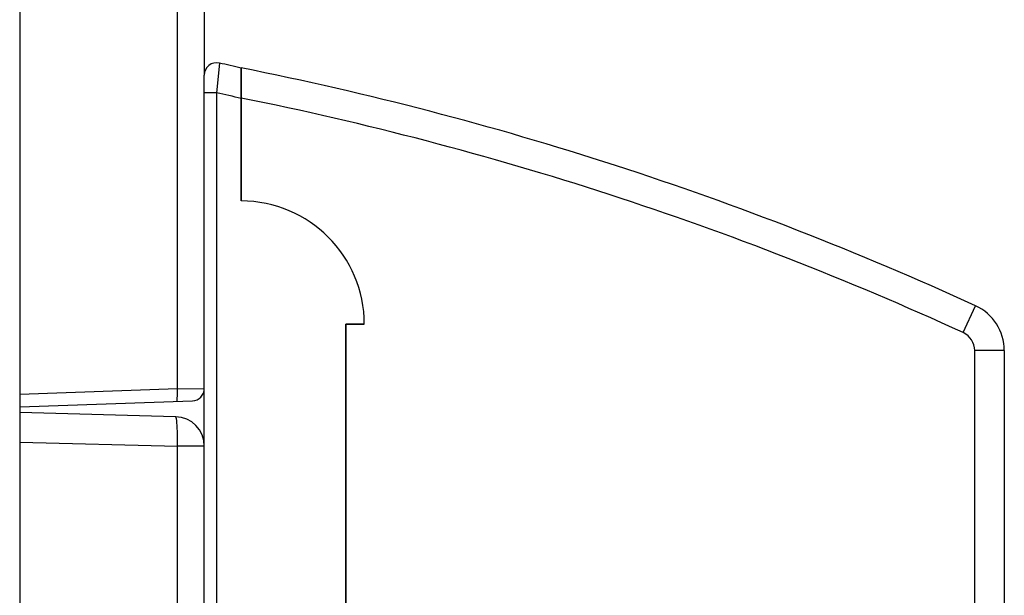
# Model space of a CAD drawing. Header units: millimetres. Extents: x 0 to 1574, y -402 to 1216.
# Tile 87 of 89: x 1141 to 1181, y 650 to 673. Entities that reach past the tile are written whole.
import ezdxf

# ---------------------------------------------------------------- set-up
doc = ezdxf.new("R2010")
doc.units = ezdxf.units.MM
doc.header["$LTSCALE"] = 65.395
for name, color, linetype in [('MANIFOLD_SOLID_BREP_372190_AM_0', 7, 'CONTINUOUS'), ('OPTIONCARDS_08_00_3_AM_0', 7, 'CONTINUOUS'), ('PL_OPTIONCARD_BTM_00_3_AM_0', 7, 'CONTINUOUS'), ('PL_VFC5610_IOCAE_CONVER_3_AM_0', 7, 'CONTINUOUS'), ('X610_37_IO_BASE-20150120_3_AM_0', 7, 'CONTINUOUS')]:
    doc.layers.add(name, color=color, linetype=linetype)

msp = doc.modelspace()

# ---------------------------------------------------------------- linework, layer by layer
at = {"layer": 'MANIFOLD_SOLID_BREP_372190_AM_0', "color": 7}
msp.add_line((1141.351, 746.057), (1141.351, 129.557), dxfattribs=at)
at = {"layer": 'OPTIONCARDS_08_00_3_AM_0', "color": 7}
for p, q in [((1150.351, 670.986), (1150.351, 665.582)), ((1179.684, 660.235), (1180.184, 661.326)), ((1154.601, 573.764), (1154.601, 660.582)), ((1155.351, 660.582), (1154.601, 660.582)), ((1180.151, 643.939), (1180.151, 659.508)), ((1181.351, 659.508), (1180.151, 659.508)), ((1181.351, 659.508), (1181.351, 643.939))]:
    msp.add_line(p, q, dxfattribs=at)
for centre, radius, start, end in [((1123.964, 538.59), 135, 65.38964, 78.72835), ((1123.964, 538.59), 133.8, 65.38964, 78.62592), ((1150.351, 660.582), 5, 0, 90), ((1179.351, 659.508), 2, 0, 65.3896), ((1179.351, 659.508), 0.8, 360, 65.3895)]:
    msp.add_arc(centre, radius, start, end, dxfattribs=at)
at = {"layer": 'PL_OPTIONCARD_BTM_00_3_AM_0', "color": 7}
for p, q in [((1149.462, 671.174), (1149.351, 669.979)), ((1149.463, 671.185), (1149.462, 671.174)), ((1150.351, 665.582), (1150.351, 670.977)), ((1148.851, 643.237), (1148.851, 670.697)), ((1149.351, 669.979), (1148.851, 669.979)), ((1149.351, 669.979), (1149.351, 643.237)), ((1154.601, 660.582), (1154.601, 573.762)), ((1154.601, 660.582), (1155.351, 660.582))]:
    msp.add_line(p, q, dxfattribs=at)
for centre, radius, start, end in [((1149.351, 670.697), 0.5, 77.0465, 180), ((1118.964, 538.587), 136.06, 76.6625, 77.04647), ((1118.964, 538.587), 134.86, 76.5416, 76.97806), ((1150.351, 660.582), 5, 0, 90)]:
    msp.add_arc(centre, radius, start, end, dxfattribs=at)
at = {"layer": 'PL_VFC5610_IOCAE_CONVER_3_AM_0', "color": 7}
for p, q in [((1147.683, 656.822), (1141.351, 656.988)), ((1141.351, 655.79), (1147.756, 655.623)), ((1147.756, 642.872), (1147.756, 655.623)), ((1148.851, 655.623), (1147.756, 655.623))]:
    msp.add_line(p, q, dxfattribs=at)
msp.add_lwpolyline([(1147.756, 655.623), (1147.759, 655.779), (1147.76, 655.933), (1147.76, 656.081), (1147.757, 656.222), (1147.753, 656.352), (1147.747, 656.47), (1147.74, 656.573), (1147.731, 656.661), (1147.72, 656.73), (1147.708, 656.781), (1147.696, 656.812), (1147.683, 656.822)], dxfattribs=at)
msp.add_arc((1147.651, 655.623), 1.2, 0, 88.5, dxfattribs=at)
at = {"layer": 'X610_37_IO_BASE-20150120_3_AM_0', "color": 7}
for p, q in [((1147.756, 657.947), (1147.756, 730.677)), ((1148.851, 730.704), (1148.851, 670.697)), ((1147.756, 657.947), (1141.351, 657.723)), ((1147.756, 657.947), (1148.851, 657.969)), ((1141.351, 657.224), (1148.369, 657.469))]:
    msp.add_line(p, q, dxfattribs=at)
msp.add_lwpolyline([(1147.73, 657.447), (1147.736, 657.453), (1147.742, 657.472), (1147.747, 657.502), (1147.752, 657.543), (1147.755, 657.594), (1147.758, 657.653), (1147.759, 657.72), (1147.759, 657.792), (1147.758, 657.869), (1147.756, 657.947)], dxfattribs=at)
msp.add_arc((1148.351, 657.969), 0.5, 272.0118, 0.0008, dxfattribs=at)

doc.saveas('drawing.dxf')
